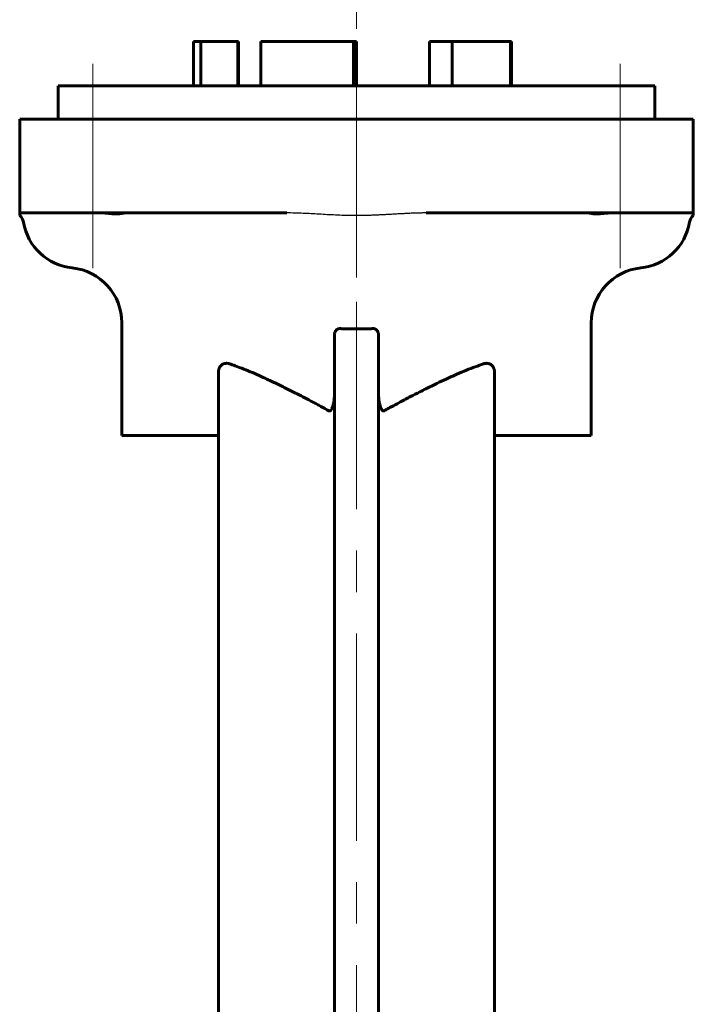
# Model space of a CAD drawing. Header units: millimetres. Extents: x 0 to 596, y -3 to 420.
# Tile 24 of 25: x 391 to 415, y 337 to 372. Entities that reach past the tile are written whole.
import ezdxf

# ---------------------------------------------------------------- set-up
doc = ezdxf.new("R2010")
doc.units = ezdxf.units.MM
for name, pattern in [('K5LT-1', [0]), ('K5LT_AXLED', [12, 7.5, -1.5, 1.5, -1.5]), ('K5LT_BASIC', [0])]:
    doc.linetypes.add(name, pattern=pattern)
doc.layers.add('Системный слой (1)', color=251, linetype='Continuous', true_color=0x6c6c6c)

msp = doc.modelspace()

# ---------------------------------------------------------------- linework, layer by layer
at = {"layer": 'Системный слой (1)', "color": 30, "linetype": 'K5LT_AXLED', "lineweight": 18, "true_color": 0xff8000}
for p, q in [((403.2596, 363.0607), (403.2596, 373.594)), ((393.7136, 363.394), (393.7136, 370.794)), ((412.8055, 363.394), (412.8055, 370.794)), ((403.2596, 270.6745), (403.2596, 363.4148))]:
    msp.add_line(p, q, dxfattribs=at)
at = {"layer": 'Системный слой (1)', "color": 143, "linetype": 'K5LT_BASIC', "lineweight": 60, "true_color": 0x33acca}
for p, q in [((397.3596, 369.994), (397.3596, 371.594)), ((397.3596, 371.594), (397.6174, 371.594)), ((397.6174, 371.594), (398.9562, 371.594)), ((397.6174, 369.994), (397.6174, 371.594)), ((398.9562, 371.594), (398.9798, 371.594)), ((398.9562, 369.994), (398.9562, 371.594)), ((398.9798, 369.994), (398.9798, 371.594)), ((399.7916, 369.994), (399.7916, 371.594)), ((399.7916, 371.594), (403.1566, 371.594)), ((403.1566, 371.594), (403.181, 371.594)), ((403.1566, 369.994), (403.1566, 371.594)), ((403.181, 369.994), (403.181, 371.594)), ((403.181, 371.594), (403.2596, 371.594)), ((403.2596, 369.994), (403.2596, 371.594)), ((405.9046, 369.994), (405.9046, 371.594)), ((405.9046, 371.594), (406.7275, 371.594)), ((406.7275, 371.594), (408.8381, 371.594)), ((406.7275, 369.994), (406.7275, 371.594)), ((408.8381, 371.594), (408.8708, 371.594)), ((408.8381, 369.994), (408.8381, 371.594)), ((408.8708, 369.994), (408.8708, 371.594)), ((392.4596, 368.794), (392.4596, 369.994)), ((392.4596, 369.994), (414.0596, 369.994)), ((414.0596, 368.794), (414.0596, 369.994)), ((391.0596, 365.394), (391.0596, 368.794)), ((391.0596, 368.794), (393.0596, 368.794)), ((393.0596, 368.794), (413.4596, 368.794)), ((413.4596, 368.794), (415.4596, 368.794)), ((415.4596, 365.394), (415.4596, 368.794)), ((391.0596, 365.394), (393.0596, 365.394)), ((391.0596, 365.394), (391.0596, 365.2986)), ((393.0596, 365.394), (400.7313, 365.394)), ((405.7878, 365.394), (413.4596, 365.394)), ((413.4596, 365.394), (415.4596, 365.394)), ((415.4596, 365.2986), (415.4596, 365.394)), ((394.7596, 357.344), (394.7596, 361.4148)), ((411.7596, 357.344), (411.7596, 361.4148)), ((402.4596, 360.965), (402.4596, 357.7026)), ((404.0596, 360.965), (404.0596, 357.7026)), ((398.2596, 359.6232), (398.2596, 357.7026)), ((408.2596, 359.6232), (408.2596, 357.7026)), ((398.2596, 357.7026), (398.2596, 296.994)), ((402.4596, 357.7026), (402.4596, 311.6127)), ((404.0596, 357.7026), (404.0596, 311.6127)), ((408.2596, 357.7026), (408.2596, 296.994)), ((394.7596, 357.344), (398.2596, 357.344)), ((408.2596, 357.344), (411.7596, 357.344))]:
    msp.add_line(p, q, dxfattribs=at)
for centre, radius, start, end in [((390.8003, 364.994), 0.4, 9.59407, 49.60485), ((415.7188, 364.994), 0.4, 130.39515, 170.40593), ((393.1668, 365.394), 2, 189.59407, 264.15703), ((413.3524, 365.394), 2, 275.84297, 350.40593), ((392.7596, 361.4148), 2, 0, 84.15703), ((413.7596, 361.4148), 2, 95.84297, 180)]:
    msp.add_arc(centre, radius, start, end, dxfattribs=at)
for points, knots in [([(394.8646, 365.394), (394.8573, 365.394), (394.8364, 365.3923), (394.8034, 365.3863), (394.769, 365.3801), (394.7456, 365.376), (394.7216, 365.3723), (394.697, 365.3689), (394.6721, 365.3662), (394.6437, 365.3637), (394.6155, 365.362), (394.5811, 365.3609), (394.548, 365.3608), (394.4976, 365.3622), (394.4513, 365.3649), (394.3919, 365.3697), (394.3301, 365.3756), (394.2458, 365.384), (394.1521, 365.3916), (394.0863, 365.394), (394.0533, 365.394)], [0, 0, 0, 0, 1.5385654, 4.0026165, 4.9350028, 5.8093177, 6.6350873, 7.399489, 8.1147305, 8.7735695, 9.6826775, 10.2272708, 11.2421028, 11.9627442, 13.5973041, 14.2483322, 15.6863076, 17.3467987, 19.1710184, 21, 21, 21, 21]), ([(412.4659, 365.394), (412.4333, 365.394), (412.3776, 365.392), (412.3147, 365.3874), (412.2624, 365.3828), (412.2078, 365.3775), (412.1545, 365.3723), (412.1057, 365.368), (412.0678, 365.365), (412.0273, 365.3626), (411.988, 365.3612), (411.9498, 365.3607), (411.9074, 365.3617), (411.8655, 365.3643), (411.8259, 365.3683), (411.7832, 365.3743), (411.7442, 365.3811), (411.7038, 365.3886), (411.6753, 365.3931), (411.6594, 365.394), (411.6546, 365.394)], [0, 0, 0, 0, 2.0434957, 3.5248801, 4.0026165, 5.3812036, 7.026504, 7.399489, 8.4522928, 9.3934096, 9.9561258, 10.9964726, 11.9627442, 13.0030419, 14.2483322, 15.3022578, 16.9096127, 18.2466293, 20.0871228, 21, 21, 21, 21]), ([(402.4596, 360.965), (402.4596, 360.9855), (402.463, 361.023), (402.475, 361.0661), (402.4868, 361.0939), (402.4969, 361.1134), (402.51, 361.1337), (402.5256, 361.1527), (402.5435, 361.1698), (402.5595, 361.1818), (402.5751, 361.191), (402.588, 361.1972), (402.6017, 361.2024), (402.6226, 361.2083), (402.6423, 361.2105), (402.6569, 361.2102), (402.6596, 361.21)], [0, 0, 0, 0, 2.9763479, 5.3780839, 6.4136634, 7.3367991, 8.5431254, 9.8909433, 10.8674148, 12.1119222, 12.7733657, 13.4805011, 14.1666834, 14.8896361, 16.6136096, 17, 17, 17, 17]), ([(403.2596, 361.1948), (403.1078, 361.1948), (402.9076, 361.1987), (402.708, 361.2076), (402.6596, 361.21)], [0, 0, 0, 0, 3.7856686, 5, 5, 5, 5]), ([(403.2596, 361.1948), (403.4114, 361.1948), (403.6115, 361.1987), (403.8111, 361.2076), (403.8596, 361.21)], [0, 0, 0, 0, 3.7856686, 5, 5, 5, 5]), ([(403.8596, 361.21), (403.8657, 361.2103), (403.8756, 361.2103), (403.89, 361.2088), (403.903, 361.2064), (403.9174, 361.2025), (403.9324, 361.1967), (403.9491, 361.1884), (403.9679, 361.1761), (403.9892, 361.1577), (404.0113, 361.1315), (404.0305, 361.0994), (404.0443, 361.0654), (404.0523, 361.0355), (404.0581, 361.0026), (404.0596, 360.9798), (404.0596, 360.965)], [0, 0, 0, 0, 0.8865713, 1.4306432, 2.0881168, 2.7904274, 3.5791421, 4.409257, 5.4813292, 6.8083807, 8.4628781, 10.4033166, 12.1838631, 13.732035, 14.8546555, 17, 17, 17, 17]), ([(398.2596, 359.6232), (398.2596, 359.6398), (398.2609, 359.6656), (398.266, 359.7014), (398.2724, 359.731), (398.2819, 359.7622), (398.2949, 359.7935), (398.3115, 359.8239), (398.3315, 359.852), (398.3542, 359.8771), (398.3792, 359.8986), (398.406, 359.9165), (398.434, 359.9306), (398.4632, 359.9413), (398.5009, 359.9505), (398.5355, 359.9535), (398.5722, 359.9524), (398.6098, 359.9481), (398.641, 359.9401), (398.6596, 359.9338)], [0, 0, 0, 0, 1.4774673, 2.2956648, 3.2201063, 4.196973, 5.2535147, 6.3370982, 7.4467151, 8.5554335, 9.6608875, 10.7645151, 11.8553477, 12.935746, 14.0422747, 15.9838942, 16.6328937, 17.9622277, 20, 20, 20, 20]), ([(398.6596, 359.9338), (398.7269, 359.9111), (398.875, 359.8592), (399.124, 359.7654), (399.4158, 359.6474), (399.719, 359.5166), (399.9899, 359.3938), (400.276, 359.2599), (400.5972, 359.1043), (400.942, 358.9314), (401.2534, 358.7713), (401.485, 358.6501), (401.6742, 358.5499), (401.8189, 358.4728), (402.0141, 358.3678), (402.1613, 358.2877), (402.2596, 358.2338)], [0, 0, 0, 0, 1.0047426, 2.1982691, 3.656492, 5.2432398, 6.5548515, 7.5155445, 9.2970735, 11.0791296, 12.3390799, 13.6331777, 14.2957584, 14.9624214, 15.6372787, 17, 17, 17, 17]), ([(404.2596, 358.2338), (404.3158, 358.2647), (404.429, 358.3265), (404.6289, 358.4346), (404.8924, 358.5755), (405.2124, 358.7438), (405.5155, 358.8998), (405.8342, 359.0605), (406.1519, 359.2166), (406.5268, 359.3935), (406.8834, 359.5538), (407.234, 359.7016), (407.5562, 359.8275), (407.7608, 359.9005), (407.8596, 359.9338)], [0, 0, 0, 0, 0.6877055, 1.3820152, 2.4423364, 3.9072692, 5.3010268, 6.1672908, 7.8386624, 9.23836, 10.84783, 12.3270496, 13.7012842, 15, 15, 15, 15]), ([(407.8596, 359.9338), (407.8795, 359.9406), (407.9168, 359.9499), (407.9635, 359.9537), (408.005, 359.9519), (408.0439, 359.9454), (408.0846, 359.9314), (408.1192, 359.913), (408.1436, 359.8955), (408.1624, 359.8789), (408.1785, 359.8625), (408.1967, 359.84), (408.2137, 359.8135), (408.227, 359.7869), (408.2359, 359.7649), (408.2455, 359.7362), (408.2541, 359.6995), (408.2588, 359.6578), (408.2596, 359.6328), (408.2596, 359.6232)], [0, 0, 0, 0, 2.194256, 4.0160233, 4.9777976, 6.6285915, 8.2225754, 9.5170195, 10.7032161, 11.2812027, 12.0378723, 12.9773685, 14.0984259, 15.0211251, 15.7489422, 16.2766094, 17.7800805, 19.1382123, 20, 20, 20, 20]), ([(402.2596, 358.2338), (402.2637, 358.2315), (402.2713, 358.2284), (402.2819, 358.2272), (402.2897, 358.2281), (402.2987, 358.2306), (402.3068, 358.2349), (402.3143, 358.2406), (402.32, 358.2457), (402.3263, 358.2522), (402.3335, 358.261), (402.3411, 358.2718), (402.3495, 358.2853), (402.3587, 358.3025), (402.3688, 358.3238), (402.3786, 358.3472), (402.387, 358.3697), (402.394, 358.3903), (402.4011, 358.4124), (402.4087, 358.4385), (402.4182, 358.4743), (402.4287, 358.5194), (402.439, 358.573), (402.4478, 358.6304), (402.4538, 358.6838), (402.4583, 358.744), (402.4596, 358.7839), (402.4596, 358.8091)], [0, 0, 0, 0, 0.6044043, 1.0376763, 1.3773019, 1.6064972, 2.2408605, 2.5420338, 2.8155969, 3.2195366, 3.7054635, 4.2634665, 4.9216768, 5.7371213, 6.7555818, 7.9425821, 8.9924846, 9.8251585, 10.7274969, 11.9685883, 13.2985636, 15.4693124, 17.8922753, 20.2860403, 22.895271, 24.769545, 28, 28, 28, 28]), ([(404.0596, 358.8091), (404.0596, 358.7861), (404.0607, 358.7457), (404.0653, 358.684), (404.0723, 358.6227), (404.0821, 358.5614), (404.0927, 358.5094), (404.103, 358.4661), (404.1114, 358.4349), (404.1202, 358.4052), (404.1271, 358.3842), (404.1347, 358.3629), (404.1409, 358.3466), (404.1476, 358.3302), (404.1538, 358.3164), (404.1606, 358.3022), (404.1679, 358.2883), (404.1764, 358.2743), (404.1838, 358.2635), (404.1913, 358.254), (404.1992, 358.2454), (404.2071, 358.2387), (404.2158, 358.2329), (404.2243, 358.2291), (404.2343, 358.2273), (404.242, 358.2276), (404.2506, 358.2295), (404.2561, 358.2319), (404.2596, 358.2338)], [0, 0, 0, 0, 3.044588, 5.3604279, 8.2014305, 11.2102616, 13.5838154, 15.2406354, 17.1062872, 17.8687002, 19.3416669, 20.031802, 20.8725696, 21.6578024, 22.386838, 22.866291, 23.7480123, 24.4634144, 25.0419579, 25.4886349, 26.0742398, 26.5871994, 26.8550726, 27.4660911, 27.8223124, 28.1981719, 28.48677, 29, 29, 29, 29])]:
    msp.add_open_spline(points, degree=3, knots=knots, dxfattribs=at)
at = {"layer": 'Системный слой (1)', "color": 7, "linetype": 'K5LT-1'}
msp.add_open_spline([(405.7878, 365.394), (405.7307, 365.394), (405.6116, 365.393), (405.4251, 365.3885), (405.2363, 365.3816), (405.0551, 365.3732), (404.8843, 365.3643), (404.7066, 365.3544), (404.5243, 365.3439), (404.3477, 365.3339), (404.1787, 365.3248), (404.0185, 365.3171), (403.8589, 365.3104), (403.7008, 365.305), (403.5452, 365.3012), (403.3925, 365.299), (403.246, 365.2984), (403.0536, 365.2996), (402.8056, 365.3047), (402.5032, 365.3165), (402.1988, 365.3321), (401.8979, 365.3495), (401.6104, 365.3658), (401.3307, 365.3799), (401.021, 365.3912), (400.8237, 365.3942), (400.7313, 365.394)], degree=3, knots=[2.7700893, 2.7700893, 2.7700893, 2.7700893, 2.8554761, 2.9408629, 3.0262496, 3.1116364, 3.1970232, 3.28241, 3.3677968, 3.4531835, 3.5260702, 3.5989569, 3.6718435, 3.7447302, 3.8176168, 3.8905035, 3.9633901, 4.0362768, 4.1746035, 4.3129301, 4.4512568, 4.5895835, 4.7279102, 4.8662368, 5.0045635, 5.1428902, 5.1428902, 5.1428902, 5.1428902], dxfattribs=at)

doc.saveas('drawing.dxf')
